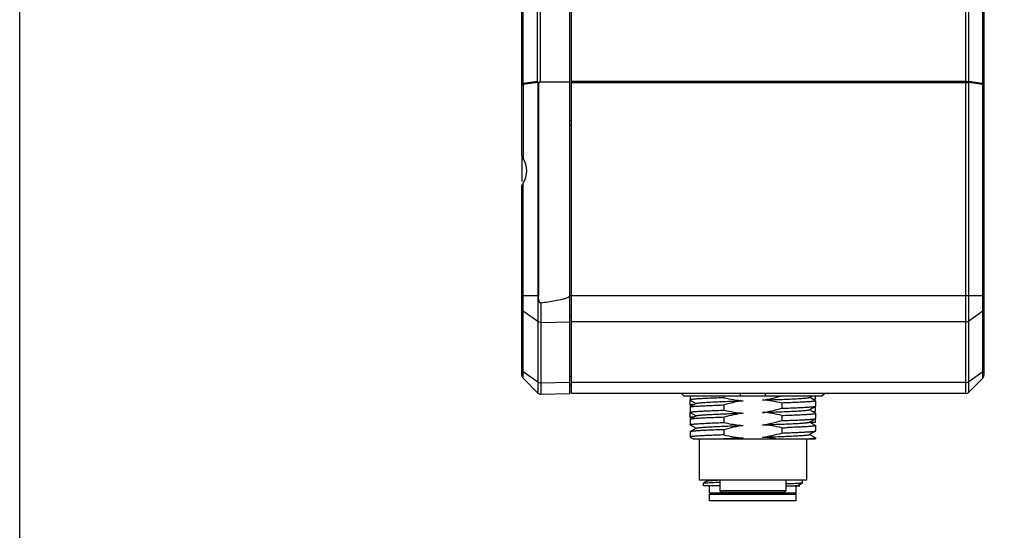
# Model space of a CAD drawing. Header units: millimetres. Extents: x 124 to 521, y 96 to 427.
# Tile 2 of 21: x 124 to 184, y 208 to 239. Entities that reach past the tile are written whole.
import ezdxf

# ---------------------------------------------------------------- set-up
doc = ezdxf.new("R2010")
doc.units = ezdxf.units.MM
doc.header["$LTSCALE"] = 32.67
doc.layers.get('0').update_dxf_attribs({"linetype": 'CONTINUOUS'})
doc.layers.add('00_COMPONENTS', color=7, linetype='CONTINUOUS')

msp = doc.modelspace()

# ---------------------------------------------------------------- linework, layer by layer
msp.add_lwpolyline([(124.0522, 427.0206), (520.6678, 427.0206), (520.6678, 96.1342), (124.0522, 96.1342)], close=True)
at = {"layer": '00_COMPONENTS'}
for p, q in [((157.379, 216.5145), (157.379, 277.2145)), ((157.479, 216.5145), (157.479, 277.2733)), ((182.479, 277.0145), (182.479, 217.6181)), ((154.479, 230.9683), (154.479, 267.6841)), ((154.5595, 235.2998), (154.5595, 261.9762)), ((155.3984, 262.2709), (155.3984, 235.4177)), ((155.5929, 262.2992), (155.5929, 235.4028)), ((181.3754, 235.4366), (181.3754, 262.1877)), ((181.5522, 235.4212), (181.5522, 262.1675)), ((182.3911, 261.9628), (182.3911, 235.3033)), ((154.5522, 235.2101), (154.5522, 230.7605)), ((155.4515, 235.3716), (154.5564, 235.2458)), ((155.3984, 235.4177), (154.5595, 235.2998)), ((155.4515, 235.3716), (155.4515, 216.542)), ((155.4841, 235.3214), (155.4841, 222.4465)), ((155.5929, 235.4028), (157.379, 235.4028)), ((157.479, 235.4366), (181.3754, 235.4366)), ((157.479, 235.3677), (181.3754, 235.3677)), ((181.3754, 235.4366), (181.3754, 235.3677)), ((181.3754, 216.5145), (181.3754, 235.3677)), ((182.3911, 235.3033), (181.5522, 235.4212)), ((182.3973, 235.2439), (181.5522, 235.3627)), ((181.5522, 216.5878), (181.5522, 235.3627)), ((182.479, 235.1726), (182.4057, 235.1726)), ((182.4057, 217.4413), (182.4057, 235.1726)), ((157.479, 233.0368), (157.379, 233.0378)), ((157.479, 232.7621), (157.379, 232.7621)), ((154.479, 230.9131), (154.479, 229.358)), ((154.5522, 217.4413), (154.5522, 229.2686)), ((154.479, 217.6181), (154.479, 229.0608)), ((154.479, 222.4465), (155.4841, 222.4465)), ((155.6348, 221.9909), (155.6348, 216.4689)), ((157.379, 222.4465), (182.479, 222.4465)), ((155.4515, 220.875), (154.5522, 221.5109)), ((182.4057, 221.5109), (181.5522, 220.9073)), ((155.6348, 220.8232), (157.379, 220.8555)), ((157.479, 221.2116), (157.379, 221.2091)), ((181.3754, 220.8555), (157.479, 220.8555)), ((155.4515, 217.193), (154.5522, 217.8289)), ((182.4057, 217.8289), (181.5522, 217.2253)), ((155.4515, 216.542), (154.5522, 217.4413)), ((157.379, 217.1736), (155.6348, 217.1413)), ((157.479, 217.5296), (157.379, 217.5271)), ((181.3754, 217.1736), (157.479, 217.1736)), ((182.4057, 217.4413), (181.5522, 216.5878)), ((157.4844, 217.0182), (157.379, 217.0145)), ((155.6348, 216.4689), (157.379, 216.5145)), ((181.3754, 216.5145), (157.479, 216.5145)), ((164.1433, 216.5145), (164.2957, 216.3645)), ((164.2957, 216.3645), (172.6623, 216.3645)), ((164.679, 216.3645), (164.679, 216.125)), ((164.679, 215.8053), (164.679, 216.1223)), ((164.6848, 216.1183), (165.0401, 215.9128)), ((166.7327, 216.2555), (166.7327, 216.3645)), ((167.729, 216.3645), (167.729, 216.5145)), ((169.229, 216.5145), (169.229, 216.3645)), ((171.8979, 216.2758), (172.0513, 216.3645)), ((172.2733, 216.0729), (171.9101, 216.2829)), ((172.1854, 216.1237), (172.2722, 216.1739)), ((172.2789, 216.1813), (172.279, 216.1817)), ((172.279, 216.1817), (172.279, 216.3646)), ((172.279, 216.0663), (172.279, 215.7494)), ((172.6623, 216.3645), (172.8146, 216.5145)), ((164.679, 215.6913), (164.679, 215.3744)), ((164.679, 215.0553), (164.679, 215.3723)), ((165.0482, 215.9081), (164.6846, 215.6978)), ((164.6991, 215.7994), (164.7191, 215.7878)), ((164.7191, 215.7878), (164.7797, 215.7528)), ((165.0401, 215.9128), (165.0482, 215.9081)), ((165.0607, 215.9154), (165.0482, 215.9081)), ((166.7327, 215.5049), (166.7327, 215.8219)), ((170.2252, 215.9358), (170.2252, 215.6189)), ((171.8973, 215.5255), (172.2734, 215.7429)), ((171.9167, 215.5287), (171.9098, 215.5327)), ((172.2731, 215.3226), (171.9167, 215.5287)), ((172.1849, 215.3736), (172.2722, 215.4241)), ((172.2789, 215.4316), (172.2789, 215.4317)), ((172.279, 215.4319), (172.279, 215.7429)), ((164.679, 214.9412), (164.679, 214.6244)), ((164.6846, 215.3679), (165.0478, 215.1579)), ((165.0478, 215.1579), (164.6847, 214.9479)), ((164.6988, 215.0496), (164.7189, 215.038)), ((164.7189, 215.038), (164.7797, 215.0028)), ((165.0603, 215.1651), (165.0478, 215.1579)), ((166.7327, 214.7549), (166.7327, 215.0717)), ((167.0272, 215.2931), (167.0311, 215.2933)), ((167.717, 215.3185), (167.7301, 215.319)), ((167.7301, 215.319), (167.8959, 215.325)), ((170.2252, 215.1853), (170.2252, 214.8689)), ((171.8977, 214.7757), (172.2733, 214.9929)), ((172.2736, 214.5724), (171.9099, 214.7827)), ((172.279, 215.3158), (172.279, 214.9994)), ((172.279, 214.7645), (172.279, 214.9929)), ((164.679, 214.1908), (164.679, 213.8744)), ((164.6845, 214.6179), (165.0482, 214.4076)), ((165.0607, 214.4148), (164.6846, 214.1973)), ((166.7327, 214.0049), (166.7327, 214.3213)), ((170.2252, 214.4357), (170.2252, 214.1189)), ((171.8973, 214.0254), (172.2733, 214.2429)), ((172.279, 214.7645), (171.9414, 214.7645)), ((172.279, 214.5662), (172.279, 214.2494)), ((164.6846, 213.8679), (164.8633, 213.7645)), ((164.8634, 213.7645), (172.2789, 213.7645)), ((165.229, 213.7645), (165.229, 211.2645)), ((171.729, 213.7645), (171.729, 211.2645)), ((171.917, 214.0287), (171.91, 214.0328)), ((172.273, 213.8228), (171.917, 214.0287)), ((172.279, 213.816), (172.279, 213.7645)), ((171.729, 211.2645), (165.229, 211.2645)), ((165.7354, 211.216), (165.4923, 211.0755)), ((165.6378, 211.2645), (165.6653, 211.2487)), ((165.6653, 211.2487), (165.699, 211.2292)), ((165.699, 211.2292), (165.7286, 211.2121)), ((166.479, 211.2645), (166.479, 210.6145)), ((170.479, 211.2645), (170.479, 210.6145)), ((171.479, 211.1006), (171.479, 211.2645)), ((165.479, 210.9145), (165.479, 211.0672)), ((166.479, 210.9145), (165.479, 210.9145)), ((165.4891, 211.0737), (165.4955, 211.0754)), ((165.854, 210.4645), (165.854, 210.9145)), ((170.479, 210.6145), (166.479, 210.6145)), ((166.579, 210.5145), (166.479, 210.6145)), ((170.379, 210.5145), (170.479, 210.6145)), ((170.479, 210.9145), (171.3238, 210.9145)), ((171.104, 210.4645), (171.104, 210.9145)), ((171.2365, 210.9581), (171.4747, 211.0957)), ((171.2712, 210.9461), (171.2435, 210.9621)), ((171.3238, 210.9157), (171.2712, 210.9461)), ((171.104, 210.4645), (165.854, 210.4645)), ((165.904, 210.4145), (165.854, 210.4645)), ((165.854, 210.4145), (171.1039, 210.4145)), ((165.854, 210.0145), (165.854, 210.4145)), ((171.1039, 210.0145), (165.854, 210.0145)), ((170.3789, 210.5145), (166.579, 210.5145)), ((171.054, 210.4145), (171.104, 210.4645)), ((171.104, 210.0145), (171.104, 210.4145))]:
    msp.add_line(p, q, dxfattribs=at)
for centre, radius, start, end in [((181.9778, 235.2298), 0.4197, 1.925716, 10.078667), ((154.729, 217.6181), 0.25, 180, 225), ((182.229, 217.6181), 0.25, 315, 360), ((181.3754, 216.7645), 0.25, 270, 315), ((155.6283, 216.7188), 0.25, 225, 271.5), ((166.4748, 323.2951), 108.924, 271.973174, 272.175688), ((168.8001, 207.046), 6.8386, 97.583282, 100.75158), ((165.596, 210.6458), 0.4412, 102.579795, 103.164661)]:
    msp.add_arc(centre, radius, start, end, dxfattribs=at)
for centre, major_axis, ratio, start_param, end_param in [((155.5929, 234.4051), (0, 0.9977), 0.2756374, 0, 0.4066338), ((153.444, 230.0145), (1.336, 0), 0.9996571, -0.5926122, 0.5926122)]:
    msp.add_ellipse(centre, major_axis=major_axis, ratio=ratio, start_param=start_param, end_param=end_param, dxfattribs=at)
for points, knots in [([(154.5253, 235.2842), (154.5027, 235.2782), (154.4847, 235.2452), (154.479, 235.2163), (154.479, 235.2099)], [0, 0, 0, 0, 0.7834985, 1, 1, 1, 1]), ([(154.5522, 235.2101), (154.5418, 235.2102), (154.5244, 235.2096), (154.4995, 235.2116), (154.4892, 235.2082), (154.479, 235.2117), (154.479, 235.2101)], [0, 0, 0, 0, 0.424421, 0.7401221, 0.9343289, 1, 1, 1, 1]), ([(181.3754, 235.4414), (181.3917, 235.4414), (181.451, 235.4397), (181.5106, 235.4326), (181.5522, 235.4212)], [0, 0, 0, 0, 0.273752, 1, 1, 1, 1]), ([(181.3754, 235.3677), (181.4073, 235.3677), (181.4664, 235.3714), (181.5251, 235.3632), (181.5522, 235.3631)], [0, 0, 0, 0, 0.540988, 1, 1, 1, 1]), ([(181.3755, 235.4322), (181.4096, 235.4283), (181.476, 235.4297), (181.5348, 235.3888), (181.5518, 235.3631)], [0, 0, 0, 0, 0.5267891, 1, 1, 1, 1]), ([(182.479, 235.1726), (182.4789, 235.1939), (182.4733, 235.2371), (182.4443, 235.2696), (182.4285, 235.2822)], [0, 0, 0, 0, 0.5147181, 1, 1, 1, 1]), ([(154.5522, 230.7605), (154.5408, 230.7773), (154.5036, 230.8409), (154.479, 230.9146), (154.479, 230.9683)], [0, 0, 0, 0, 0.2741907, 1, 1, 1, 1]), ([(154.479, 229.0608), (154.479, 229.0776), (154.4875, 229.1516), (154.5202, 229.2212), (154.5522, 229.2686)], [0, 0, 0, 0, 0.2275047, 1, 1, 1, 1]), ([(155.6348, 221.9909), (155.5949, 221.9856), (155.5316, 222.077), (155.4963, 222.2294), (155.4841, 222.3615), (155.4841, 222.4465)], [0, 0, 0, 0, 0.2401141, 0.4933487, 1, 1, 1, 1]), ([(157.3268, 222.3681), (157.2687, 222.325), (157.1305, 222.2719), (156.8528, 222.1923), (156.496, 222.1205), (156.0664, 222.05), (155.7787, 222.0099), (155.6348, 221.9909)], [0, 0, 0, 0, 0.124657, 0.2496886, 0.4997678, 0.7498809, 1, 1, 1, 1]), ([(154.479, 221.6359), (154.479, 221.6002), (154.5032, 221.5502), (154.541, 221.5188), (154.5522, 221.5109)], [0, 0, 0, 0, 0.7226156, 1, 1, 1, 1]), ([(182.479, 221.6359), (182.479, 221.6002), (182.4547, 221.5502), (182.4169, 221.5188), (182.4057, 221.5109)], [0, 0, 0, 0, 0.7226156, 1, 1, 1, 1]), ([(155.6348, 220.8232), (155.618, 220.8229), (155.5541, 220.8263), (155.49, 220.8477), (155.4515, 220.875)], [0, 0, 0, 0, 0.2630735, 1, 1, 1, 1]), ([(181.3754, 220.8555), (181.3917, 220.8555), (181.4534, 220.8598), (181.5149, 220.881), (181.5522, 220.9073)], [0, 0, 0, 0, 0.263157, 1, 1, 1, 1]), ([(154.479, 217.9539), (154.479, 217.9183), (154.5032, 217.8683), (154.541, 217.8368), (154.5522, 217.8289)], [0, 0, 0, 0, 0.7226156, 1, 1, 1, 1]), ([(182.479, 217.9539), (182.479, 217.9183), (182.4547, 217.8683), (182.4169, 217.8368), (182.4057, 217.8289)], [0, 0, 0, 0, 0.7226156, 1, 1, 1, 1]), ([(155.6348, 217.1413), (155.618, 217.141), (155.5541, 217.1443), (155.49, 217.1657), (155.4515, 217.193)], [0, 0, 0, 0, 0.2630735, 1, 1, 1, 1]), ([(181.3754, 217.1736), (181.3917, 217.1736), (181.4534, 217.1778), (181.5149, 217.199), (181.5522, 217.2253)], [0, 0, 0, 0, 0.263157, 1, 1, 1, 1]), ([(166.7327, 216.2555), (166.5849, 216.2502), (166.3028, 216.2395), (165.9026, 216.2232), (165.5504, 216.2078), (165.29, 216.1941), (165.1107, 216.1825), (164.9993, 216.1742), (164.9041, 216.1659), (164.8256, 216.1579), (164.7641, 216.1502), (164.72, 216.1428), (164.6937, 216.1361), (164.6818, 216.1303), (164.679, 216.1265), (164.679, 216.125)], [0, 0, 0, 0, 0.2151889, 0.4105921, 0.5825723, 0.7279449, 0.7897964, 0.8440349, 0.8904121, 0.9287164, 0.9587857, 0.9805273, 0.9939767, 0.9977497, 1, 1, 1, 1]), ([(164.679, 216.125), (164.679, 216.1244), (164.6797, 216.1214), (164.6826, 216.1196), (164.6848, 216.1183)], [0, 0, 0, 0, 0.1867099, 1, 1, 1, 1]), ([(164.6817, 216.1179), (164.6813, 216.1182), (164.68, 216.1194), (164.679, 216.1212), (164.679, 216.1224)], [0, 0, 0, 0, 0.3074675, 1, 1, 1, 1]), ([(165.0608, 215.9153), (165.0644, 215.9174), (165.0741, 215.9211), (165.1013, 215.9285), (165.1504, 215.9367), (165.2266, 215.9462), (165.3258, 215.956), (165.4469, 215.966), (165.5893, 215.9759), (165.7517, 215.9858), (166.0053, 215.9995), (166.3634, 216.016), (166.835, 216.0359), (167.3525, 216.0557), (167.7112, 216.0685), (167.8959, 216.075)], [0, 0, 0, 0, 0.0044217, 0.010821, 0.0297432, 0.056847, 0.091988, 0.1348886, 0.1852108, 0.242596, 0.3066757, 0.4533281, 0.621048, 0.8049405, 1, 1, 1, 1]), ([(169.062, 216.1161), (169.2469, 216.1226), (169.6061, 216.1352), (170.124, 216.1548), (170.5958, 216.1748), (170.9541, 216.1916), (171.208, 216.2053), (171.3705, 216.2151), (171.5127, 216.2251), (171.6334, 216.235), (171.7322, 216.2448), (171.8083, 216.2545), (171.8573, 216.2627), (171.8846, 216.27), (171.8942, 216.2737), (171.8979, 216.2758)], [0, 0, 0, 0, 0.1952815, 0.3793312, 0.5469593, 0.693661, 0.7578535, 0.8152851, 0.8655063, 0.9082108, 0.9431843, 0.9702261, 0.9891591, 0.9955745, 1, 1, 1, 1]), ([(172.279, 216.0663), (172.279, 216.0648), (172.2762, 216.061), (172.2642, 216.0551), (172.238, 216.0482), (172.1938, 216.0406), (172.1323, 216.0328), (172.0538, 216.0248), (171.9586, 216.0168), (171.8473, 216.0087), (171.6679, 215.9973), (171.4075, 215.9834), (171.0554, 215.9674), (170.6552, 215.9513), (170.3731, 215.941), (170.2252, 215.9358)], [0, 0, 0, 0, 0.0022516, 0.006033, 0.0195061, 0.0412629, 0.0713413, 0.1096408, 0.1560095, 0.2102389, 0.2720842, 0.4174537, 0.5894271, 0.7848262, 1, 1, 1, 1]), ([(172.2722, 216.1739), (172.267, 216.1708), (172.2525, 216.1659), (172.2102, 216.1559), (172.173, 216.1507), (172.145, 216.1471)], [0, 0, 0, 0, 0.1383243, 0.3503825, 1, 1, 1, 1]), ([(172.2789, 216.1813), (172.2789, 216.1807), (172.2778, 216.1773), (172.2746, 216.1752), (172.2722, 216.1739)], [0, 0, 0, 0, 0.1897744, 1, 1, 1, 1]), ([(172.2733, 216.0728), (172.2741, 216.0723), (172.2766, 216.0708), (172.279, 216.0683), (172.279, 216.0663)], [0, 0, 0, 0, 0.3368303, 1, 1, 1, 1]), ([(164.9477, 215.8505), (164.9087, 215.8471), (164.8416, 215.8409), (164.7646, 215.8312), (164.7198, 215.8232), (164.6982, 215.8175), (164.6853, 215.8131), (164.679, 215.8077), (164.679, 215.8053)], [0, 0, 0, 0, 0.4261705, 0.7346285, 0.8441164, 0.9237771, 0.9743671, 1, 1, 1, 1]), ([(164.679, 215.8053), (164.679, 215.8011), (164.6955, 215.7934), (164.7072, 215.7907), (164.7168, 215.7885)], [0, 0, 0, 0, 0.2998024, 1, 1, 1, 1]), ([(164.679, 215.6913), (164.679, 215.6919), (164.6797, 215.6948), (164.6825, 215.6966), (164.6846, 215.6978)], [0, 0, 0, 0, 0.1877593, 1, 1, 1, 1]), ([(164.679, 215.3744), (164.679, 215.376), (164.6818, 215.3797), (164.6937, 215.3856), (164.7199, 215.3925), (164.7641, 215.4001), (164.8256, 215.408), (164.9041, 215.4159), (164.9993, 215.424), (165.1107, 215.432), (165.2901, 215.4434), (165.5504, 215.4573), (165.9026, 215.4733), (166.3028, 215.4893), (166.5849, 215.4996), (166.7327, 215.5049)], [0, 0, 0, 0, 0.0022498, 0.0060302, 0.0195025, 0.0412593, 0.0713383, 0.1096385, 0.1560079, 0.2102377, 0.2720832, 0.4174524, 0.5894256, 0.7848252, 1, 1, 1, 1]), ([(164.6846, 215.3679), (164.6837, 215.3684), (164.6813, 215.3699), (164.679, 215.3725), (164.679, 215.3744)], [0, 0, 0, 0, 0.3367155, 1, 1, 1, 1]), ([(164.6829, 215.367), (164.6823, 215.3674), (164.6805, 215.3687), (164.679, 215.3709), (164.679, 215.3724)], [0, 0, 0, 0, 0.3213658, 1, 1, 1, 1]), ([(164.6846, 215.6978), (164.6912, 215.7017), (164.7111, 215.7073), (164.7484, 215.7147), (164.8016, 215.722), (164.8701, 215.7296), (164.9538, 215.7372), (165.0947, 215.7482), (165.3057, 215.7613), (165.5981, 215.7765), (165.939, 215.7917), (166.3226, 215.807), (166.5919, 215.8169), (166.7327, 215.8219)], [0, 0, 0, 0, 0.0111075, 0.0296758, 0.0557933, 0.0894056, 0.1303945, 0.1785981, 0.2958355, 0.4391877, 0.6062584, 0.7942471, 1, 1, 1, 1]), ([(164.6991, 215.7994), (164.697, 215.8006), (164.6926, 215.803), (164.6938, 215.808), (164.6949, 215.8092)], [0, 0, 0, 0, 0.5887154, 1, 1, 1, 1]), ([(164.6949, 215.8092), (164.6974, 215.8121), (164.7073, 215.8165), (164.717, 215.8194), (164.7233, 215.821)], [0, 0, 0, 0, 0.3663196, 1, 1, 1, 1]), ([(164.7207, 215.7916), (164.7184, 215.7922), (164.711, 215.7943), (164.7036, 215.7968), (164.6991, 215.7994)], [0, 0, 0, 0, 0.312556, 1, 1, 1, 1]), ([(169.062, 215.3658), (169.2468, 215.3723), (169.6057, 215.3849), (170.1234, 215.4046), (170.595, 215.4245), (170.9532, 215.4413), (171.2068, 215.455), (171.3693, 215.4648), (171.5116, 215.4748), (171.6328, 215.4847), (171.7318, 215.4945), (171.8079, 215.504), (171.8569, 215.5123), (171.884, 215.5196), (171.8937, 215.5234), (171.8973, 215.5255)], [0, 0, 0, 0, 0.1951397, 0.3791151, 0.5468464, 0.6934341, 0.7575423, 0.8149569, 0.8652803, 0.9081646, 0.9432667, 0.9702978, 0.9891666, 0.9955672, 1, 1, 1, 1]), ([(170.2252, 215.6189), (170.366, 215.6239), (170.6355, 215.6337), (171.0193, 215.649), (171.3602, 215.6642), (171.6527, 215.6794), (171.8637, 215.6926), (172.0045, 215.7036), (172.0882, 215.7112), (172.1567, 215.7188), (172.2098, 215.7261), (172.247, 215.7335), (172.2668, 215.7391), (172.2734, 215.7429)], [0, 0, 0, 0, 0.205822, 0.3938819, 0.5609871, 0.704359, 0.8215905, 0.8697822, 0.9107479, 0.9443334, 0.9704172, 0.9889439, 1, 1, 1, 1]), ([(172.2722, 215.4241), (172.2669, 215.4211), (172.2524, 215.416), (172.2101, 215.4058), (172.1729, 215.4005), (172.1449, 215.3968)], [0, 0, 0, 0, 0.1387328, 0.3510163, 1, 1, 1, 1]), ([(172.2789, 215.4316), (172.2789, 215.4309), (172.2778, 215.4275), (172.2746, 215.4255), (172.2722, 215.4241)], [0, 0, 0, 0, 0.187529, 1, 1, 1, 1]), ([(172.2734, 215.7429), (172.2742, 215.7434), (172.2766, 215.7449), (172.279, 215.7475), (172.279, 215.7494)], [0, 0, 0, 0, 0.3362341, 1, 1, 1, 1]), ([(164.9476, 215.1005), (164.9087, 215.0971), (164.8416, 215.0909), (164.7646, 215.0812), (164.7198, 215.0732), (164.6982, 215.0675), (164.6853, 215.0631), (164.679, 215.0577), (164.679, 215.0553)], [0, 0, 0, 0, 0.426164, 0.7346171, 0.8441041, 0.923766, 0.97436, 1, 1, 1, 1]), ([(164.679, 215.0553), (164.679, 215.0537), (164.682, 215.0498), (164.6948, 215.0438), (164.7073, 215.0406), (164.717, 215.0385)], [0, 0, 0, 0, 0.1129729, 0.3064628, 1, 1, 1, 1]), ([(164.6847, 214.9478), (164.6838, 214.9473), (164.6814, 214.9458), (164.679, 214.9432), (164.679, 214.9412)], [0, 0, 0, 0, 0.3373546, 1, 1, 1, 1]), ([(166.7327, 215.0717), (166.592, 215.0666), (166.3227, 215.0567), (165.9392, 215.0416), (165.5983, 215.0265), (165.306, 215.0113), (165.095, 214.998), (164.9541, 214.9871), (164.8703, 214.9795), (164.8018, 214.9719), (164.7485, 214.9646), (164.7112, 214.9572), (164.6913, 214.9516), (164.6847, 214.9478)], [0, 0, 0, 0, 0.2056983, 0.3936599, 0.5606993, 0.7040437, 0.8212884, 0.8695026, 0.9105019, 0.9441323, 0.9702729, 0.9888674, 1, 1, 1, 1]), ([(164.6988, 215.0496), (164.6969, 215.0507), (164.6932, 215.0527), (164.6932, 215.0572), (164.694, 215.0585)], [0, 0, 0, 0, 0.6021194, 1, 1, 1, 1]), ([(164.694, 215.0585), (164.6958, 215.0614), (164.7052, 215.0659), (164.7142, 215.0687), (164.7203, 215.0703)], [0, 0, 0, 0, 0.3545891, 1, 1, 1, 1]), ([(165.0603, 215.1651), (165.0669, 215.169), (165.0867, 215.1747), (165.1237, 215.1823), (165.1758, 215.1898), (165.2426, 215.1976), (165.3238, 215.2055), (165.4599, 215.2169), (165.6632, 215.2307), (165.9442, 215.2462), (166.2708, 215.2618), (166.6369, 215.2776), (166.8934, 215.2879), (167.0272, 215.2931)], [0, 0, 0, 0, 0.0116718, 0.030852, 0.0575602, 0.0916863, 0.1330929, 0.1816305, 0.2993131, 0.4428476, 0.6096009, 0.7963997, 1, 1, 1, 1]), ([(167.0311, 215.2933), (167.0866, 215.2954), (167.3152, 215.3042), (167.5439, 215.3122), (167.717, 215.3185)], [0, 0, 0, 0, 0.2428047, 1, 1, 1, 1]), ([(169.062, 214.6156), (169.2468, 214.6221), (169.6056, 214.6352), (170.1232, 214.6548), (170.5948, 214.6741), (170.9529, 214.6912), (171.2067, 214.7052), (171.3692, 214.7151), (171.5113, 214.7248), (171.6323, 214.7345), (171.7313, 214.7442), (171.8076, 214.7539), (171.8569, 214.7624), (171.8843, 214.7698), (171.894, 214.7735), (171.8977, 214.7757)], [0, 0, 0, 0, 0.1951275, 0.3790221, 0.5465737, 0.6932595, 0.7574362, 0.8148206, 0.865049, 0.907831, 0.9428925, 0.9700246, 0.9890738, 0.9955404, 1, 1, 1, 1]), ([(170.2252, 215.1853), (170.3731, 215.1906), (170.6551, 215.2012), (171.0553, 215.2174), (171.4075, 215.233), (171.6679, 215.2467), (171.8473, 215.2584), (171.9587, 215.2669), (172.0537, 215.2751), (172.1325, 215.2831), (172.1933, 215.2905), (172.239, 215.2985), (172.2638, 215.3043), (172.279, 215.3118), (172.279, 215.3158)], [0, 0, 0, 0, 0.215227, 0.4106748, 0.582685, 0.728088, 0.7899536, 0.844205, 0.8905919, 0.928899, 0.9589726, 0.9807112, 0.9941595, 1, 1, 1, 1]), ([(170.2252, 214.8689), (170.366, 214.8739), (170.6354, 214.8837), (171.019, 214.899), (171.3599, 214.9142), (171.6523, 214.9294), (171.8633, 214.9426), (172.0042, 214.9535), (172.0879, 214.9611), (172.1564, 214.9687), (172.2096, 214.9761), (172.2469, 214.9835), (172.2667, 214.9891), (172.2733, 214.9929)], [0, 0, 0, 0, 0.2057651, 0.3937806, 0.5608563, 0.7042156, 0.8214521, 0.8696532, 0.9106334, 0.9442387, 0.9703484, 0.9889069, 1, 1, 1, 1]), ([(172.279, 215.3158), (172.279, 215.3164), (172.2782, 215.3195), (172.2753, 215.3214), (172.2731, 215.3226)], [0, 0, 0, 0, 0.1869916, 1, 1, 1, 1]), ([(172.2733, 214.9929), (172.2742, 214.9934), (172.2766, 214.9949), (172.279, 214.9975), (172.279, 214.9994)], [0, 0, 0, 0, 0.3366081, 1, 1, 1, 1]), ([(164.679, 214.6244), (164.679, 214.6259), (164.6818, 214.6297), (164.6937, 214.6356), (164.7199, 214.6425), (164.7641, 214.6501), (164.8256, 214.658), (164.9041, 214.6659), (164.9993, 214.674), (165.1107, 214.682), (165.2901, 214.6934), (165.5504, 214.7073), (165.9026, 214.7233), (166.3028, 214.7394), (166.5849, 214.7497), (166.7327, 214.7549)], [0, 0, 0, 0, 0.0022494, 0.0060306, 0.0195053, 0.0412638, 0.0713435, 0.1096437, 0.1560126, 0.2102418, 0.2720867, 0.4174549, 0.5894275, 0.7848264, 1, 1, 1, 1]), ([(164.6845, 214.6179), (164.6837, 214.6184), (164.6813, 214.6199), (164.679, 214.6225), (164.679, 214.6244)], [0, 0, 0, 0, 0.3362146, 1, 1, 1, 1]), ([(164.6846, 214.1973), (164.6837, 214.1968), (164.6813, 214.1953), (164.679, 214.1928), (164.679, 214.1908)], [0, 0, 0, 0, 0.336725, 1, 1, 1, 1]), ([(166.7327, 214.3213), (166.5919, 214.3164), (166.3225, 214.3066), (165.9389, 214.2912), (165.598, 214.276), (165.3056, 214.2608), (165.0946, 214.2476), (164.9537, 214.2367), (164.87, 214.2291), (164.8015, 214.2215), (164.7483, 214.2141), (164.711, 214.2067), (164.6912, 214.2011), (164.6846, 214.1973)], [0, 0, 0, 0, 0.2057615, 0.3937747, 0.5608487, 0.7042068, 0.8214436, 0.8696457, 0.9106272, 0.9442341, 0.9703455, 0.9889057, 1, 1, 1, 1]), ([(165.0607, 214.4148), (165.0643, 214.417), (165.074, 214.4207), (165.1012, 214.4282), (165.1503, 214.4367), (165.2264, 214.4464), (165.3255, 214.456), (165.4467, 214.4657), (165.6497, 214.4796), (165.9509, 214.4967), (166.3633, 214.5164), (166.8348, 214.5356), (167.3524, 214.5553), (167.7112, 214.5684), (167.8959, 214.575)], [0, 0, 0, 0, 0.0044608, 0.0108923, 0.0298125, 0.0568665, 0.0919797, 0.134882, 0.1852131, 0.306732, 0.4533051, 0.6209961, 0.8049211, 1, 1, 1, 1]), ([(166.7327, 214.7549), (167.0192, 214.6869), (167.4068, 214.6158), (167.7981, 214.5812), (167.8961, 214.575)], [0, 0, 0, 0, 0.7499004, 1, 1, 1, 1]), ([(170.2252, 214.4357), (170.0339, 214.4813), (169.648, 214.559), (169.2565, 214.603), (169.0603, 214.6155)], [0, 0, 0, 0, 0.5000175, 1, 1, 1, 1]), ([(170.2252, 214.1189), (170.366, 214.1238), (170.6354, 214.1337), (171.019, 214.149), (171.36, 214.1642), (171.6523, 214.1794), (171.8633, 214.1926), (172.0042, 214.2035), (172.088, 214.2111), (172.1564, 214.2187), (172.2096, 214.2261), (172.2469, 214.2335), (172.2667, 214.2391), (172.2733, 214.2429)], [0, 0, 0, 0, 0.2057673, 0.3937845, 0.5608609, 0.7042198, 0.8214556, 0.8696564, 0.9106362, 0.9442412, 0.9703505, 0.9889082, 1, 1, 1, 1]), ([(172.279, 214.5662), (172.279, 214.5629), (172.2673, 214.5559), (172.2471, 214.5505), (172.2109, 214.5431), (172.1622, 214.5363), (172.0993, 214.5291), (172.0232, 214.522), (171.9339, 214.5148), (171.7895, 214.5046), (171.579, 214.4922), (171.2926, 214.478), (170.9645, 214.4635), (170.7323, 214.4543), (170.6099, 214.4496)], [0, 0, 0, 0, 0.0060436, 0.0193823, 0.0407924, 0.0703562, 0.1080217, 0.1536692, 0.2071525, 0.2682721, 0.4125211, 0.5843116, 0.7810908, 1, 1, 1, 1]), ([(172.2733, 214.2429), (172.2742, 214.2434), (172.2766, 214.2449), (172.279, 214.2475), (172.279, 214.2494)], [0, 0, 0, 0, 0.3366933, 1, 1, 1, 1]), ([(172.2736, 214.5725), (172.2744, 214.5721), (172.2767, 214.5706), (172.279, 214.5681), (172.279, 214.5662)], [0, 0, 0, 0, 0.3341356, 1, 1, 1, 1]), ([(166.7327, 214.0049), (166.5849, 213.9997), (166.3028, 213.9894), (165.9026, 213.9732), (165.5504, 213.9574), (165.2901, 213.9434), (165.1107, 213.932), (164.9993, 213.924), (164.9041, 213.916), (164.8256, 213.908), (164.7641, 213.9001), (164.7199, 213.8925), (164.6937, 213.8856), (164.6818, 213.8797), (164.679, 213.876), (164.679, 213.8744)], [0, 0, 0, 0, 0.2151768, 0.4105695, 0.5825454, 0.7279138, 0.7897585, 0.8439865, 0.8903534, 0.9286554, 0.9587329, 0.9804898, 0.9939592, 0.9977431, 1, 1, 1, 1]), ([(164.679, 213.8744), (164.679, 213.8738), (164.6797, 213.8709), (164.6825, 213.8691), (164.6846, 213.8679)], [0, 0, 0, 0, 0.1882231, 1, 1, 1, 1]), ([(166.3334, 213.7644), (166.4513, 213.7697), (166.9721, 213.7919), (167.493, 213.8107), (167.8959, 213.825)], [0, 0, 0, 0, 0.2264944, 1, 1, 1, 1]), ([(169.062, 213.8657), (169.2467, 213.8722), (169.6056, 213.8849), (170.1232, 213.9047), (170.5947, 213.9245), (171.0071, 213.9436), (171.3084, 213.9606), (171.5114, 213.9748), (171.6325, 213.9847), (171.7315, 213.9944), (171.8076, 214.0039), (171.8566, 214.0122), (171.8839, 214.0196), (171.8936, 214.0233), (171.8973, 214.0254)], [0, 0, 0, 0, 0.1950933, 0.3790719, 0.5467292, 0.693283, 0.8148621, 0.8652286, 0.9080959, 0.9431373, 0.9701709, 0.9890983, 0.9955322, 1, 1, 1, 1]), ([(172.279, 213.8164), (172.279, 213.8136), (172.2701, 213.8074), (172.2537, 213.8026), (172.2252, 213.796), (172.1865, 213.79), (172.1367, 213.7835), (172.0492, 213.7743), (171.9782, 213.7684), (171.9273, 213.7645)], [0, 0, 0, 0, 0.0237297, 0.0737138, 0.1533866, 0.2632299, 0.4031817, 0.5730104, 1, 1, 1, 1]), ([(172.273, 213.823), (172.2739, 213.8225), (172.2764, 213.821), (172.279, 213.8184), (172.279, 213.8164)], [0, 0, 0, 0, 0.3398654, 1, 1, 1, 1]), ([(165.7362, 211.2155), (165.7417, 211.2189), (165.7598, 211.2233), (165.7943, 211.2295), (165.8455, 211.2352), (165.9122, 211.241), (165.9945, 211.2467), (166.133, 211.2551), (166.2441, 211.2608), (166.3228, 211.2645)], [0, 0, 0, 0, 0.0329072, 0.0926414, 0.1797009, 0.2937872, 0.4339621, 0.5991663, 1, 1, 1, 1]), ([(165.479, 211.0672), (165.479, 211.0685), (165.4828, 211.0717), (165.4865, 211.0729), (165.4891, 211.0737)], [0, 0, 0, 0, 0.3339065, 1, 1, 1, 1]), ([(165.4999, 211.0764), (165.5016, 211.0768), (165.5092, 211.0786), (165.5169, 211.0801), (165.5229, 211.0812)], [0, 0, 0, 0, 0.2173095, 1, 1, 1, 1]), ([(165.5229, 211.0812), (165.5647, 211.0886), (165.6756, 211.0994), (165.8793, 211.1142), (166.1557, 211.1287), (166.3635, 211.1378), (166.4783, 211.1424)], [0, 0, 0, 0, 0.1330859, 0.3483507, 0.6400116, 1, 1, 1, 1]), ([(171.4747, 211.0957), (171.4712, 211.0937), (171.4611, 211.0903), (171.4315, 211.0836), (171.3764, 211.0764), (171.2896, 211.0678), (171.1754, 211.0593), (171.0353, 211.0507), (170.8003, 211.0388), (170.6121, 211.031), (170.4791, 211.0259)], [0, 0, 0, 0, 0.0123229, 0.0315779, 0.0912011, 0.1787951, 0.2936288, 0.43463, 0.6004558, 1, 1, 1, 1]), ([(170.7636, 210.9145), (170.8268, 210.9178), (170.9158, 210.9226), (171.0267, 210.9302), (171.0925, 210.9355), (171.1461, 210.9408), (171.1876, 210.9459), (171.2163, 210.9512), (171.2316, 210.9552), (171.2365, 210.958)], [0, 0, 0, 0, 0.3988769, 0.562383, 0.701155, 0.8146724, 0.9024776, 0.9642232, 1, 1, 1, 1]), ([(171.479, 211.1005), (171.479, 211.1001), (171.4784, 211.0979), (171.4763, 211.0966), (171.4747, 211.0957)], [0, 0, 0, 0, 0.1881905, 1, 1, 1, 1])]:
    msp.add_open_spline(points, degree=3, knots=knots, dxfattribs=at)
for points in [[(154.5564, 235.2458), (154.5453, 235.2581), (154.5356, 235.2715), (154.5253, 235.2844)], [(154.5595, 235.2998), (154.5484, 235.2955), (154.5364, 235.292), (154.5277, 235.284)], [(154.5564, 235.2458), (154.551, 235.2353), (154.5522, 235.2222), (154.5536, 235.2105)], [(154.5564, 235.2458), (154.5561, 235.2635), (154.5559, 235.2818), (154.5612, 235.2988)], [(155.3984, 235.4177), (155.4137, 235.399), (155.4311, 235.382), (155.4465, 235.3634)], [(155.4841, 235.3214), (155.4721, 235.3322), (155.4617, 235.3446), (155.4515, 235.357)], [(181.5513, 235.3628), (181.5493, 235.3822), (181.553, 235.4017), (181.5522, 235.4212)], [(182.4285, 235.2822), (182.4166, 235.2902), (182.404, 235.2971), (182.3911, 235.3033)], [(182.4286, 235.2822), (182.4196, 235.2684), (182.4088, 235.2557), (182.3973, 235.2439)], [(182.3973, 235.2439), (182.4082, 235.2226), (182.4057, 235.1965), (182.4057, 235.1726)], [(157.379, 222.4465), (157.379, 222.4151), (157.352, 222.3868), (157.3268, 222.3681)], [(166.7327, 216.2555), (167.1145, 216.1649), (167.5044, 216.1002), (167.896, 216.075)], [(167.896, 216.075), (167.5026, 216.0228), (167.1135, 215.9335), (166.7327, 215.8219)], [(169.0603, 216.116), (169.449, 216.1675), (169.8338, 216.2546), (170.2102, 216.3645)], [(170.2252, 215.9358), (169.8429, 216.0266), (169.4524, 216.0909), (169.0603, 216.116)], [(166.7327, 215.5049), (167.115, 215.4142), (167.5055, 215.3498), (167.8977, 215.3248)], [(169.0619, 215.3658), (169.4553, 215.418), (169.8444, 215.5072), (170.2252, 215.6189)], [(167.8977, 215.3248), (167.5037, 215.2727), (167.114, 215.1838), (166.7327, 215.0717)], [(169.0603, 214.6155), (169.4542, 214.6677), (169.8439, 214.7571), (170.2252, 214.8689)], [(170.2252, 215.1853), (169.8434, 215.2759), (169.4535, 215.3407), (169.0619, 215.3658)], [(167.8961, 214.575), (167.5026, 214.5227), (167.1136, 214.4329), (166.7327, 214.3213)], [(166.7327, 214.0049), (167.115, 213.9141), (167.5055, 213.8499), (167.8977, 213.8247)], [(169.0615, 213.8657), (169.455, 213.9179), (169.8443, 214.0072), (170.2252, 214.1189)], [(169.8541, 213.7644), (169.5923, 213.8136), (169.3273, 213.8485), (169.0615, 213.8657)]]:
    msp.add_open_spline(points, degree=3, dxfattribs=at)

doc.saveas('drawing.dxf')
